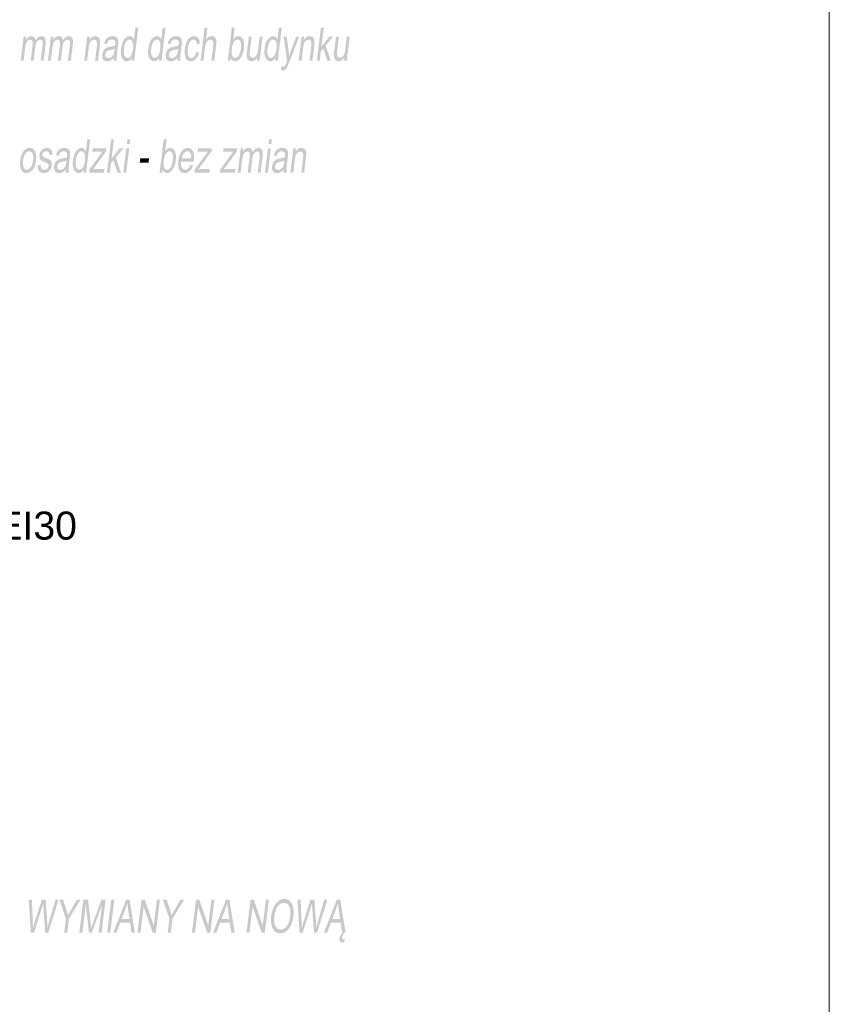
# Model space of a CAD drawing. Header units: millimetres. Extents: x 116 to 15750, y -6945 to 9999.
# Tile 88 of 150: x 7496 to 8114, y -2221 to -1469. Entities that reach past the tile are written whole.
import ezdxf

# ---------------------------------------------------------------- set-up
doc = ezdxf.new("R2010")
doc.units = ezdxf.units.MM
doc.layers.get('0').update_dxf_attribs({"color": 252})
doc.styles.get("Standard").update_dxf_attribs({"font": 'simplex.shx'})

msp = doc.modelspace()

# ---------------------------------------------------------------- hatches: boundary and pattern name
h = msp.add_hatch(color=7)
h.paths.add_polyline_path([(7581.67, -1500.52), (7581.95, -1498.19), (7581.12, -1499.39), (7580.19, -1500.25), (7579.15, -1500.76), (7578.02, -1500.93), (7576.58, -1500.63), (7575.33, -1499.72), (7574.36, -1498.27), (7573.75, -1496.33), (7573.5, -1494), (7573.65, -1491.33), (7574.13, -1488.7), (7574.91, -1486.33), (7575.95, -1484.35), (7577.26, -1482.89), (7578.73, -1482), (7580.28, -1481.69), (7581.36, -1481.87), (7582.27, -1482.4), (7583, -1483.21), (7583.52, -1484.23), (7584.64, -1475.11), (7586.82, -1475.11), (7583.7, -1500.52)])
h.paths.add_polyline_path([(7575.89, -1491.33), (7575.75, -1492.99), (7575.77, -1494.42), (7575.95, -1495.63), (7576.29, -1496.62), (7576.74, -1497.38), (7577.26, -1497.93), (7577.86, -1498.26), (7578.54, -1498.37), (7579.24, -1498.26), (7579.91, -1497.95), (7580.56, -1497.43), (7581.18, -1496.7), (7581.73, -1495.75), (7582.18, -1494.58), (7582.54, -1493.2), (7582.81, -1491.59), (7582.95, -1489.83), (7582.95, -1488.32), (7582.78, -1487.06), (7582.46, -1486.05), (7582.02, -1485.27), (7581.49, -1484.72), (7580.87, -1484.39), (7580.17, -1484.28), (7579.46, -1484.38), (7578.78, -1484.7), (7578.14, -1485.24), (7577.53, -1485.98), (7576.98, -1486.95), (7576.52, -1488.17), (7576.16, -1489.63)])
h = msp.add_hatch(color=7)
h.paths.add_polyline_path([(7602.48, -1500.52), (7602.77, -1498.19), (7601.93, -1499.39), (7601, -1500.25), (7599.96, -1500.76), (7598.83, -1500.93), (7597.39, -1500.63), (7596.14, -1499.72), (7595.17, -1498.27), (7594.56, -1496.33), (7594.31, -1494), (7594.46, -1491.33), (7594.95, -1488.7), (7595.72, -1486.33), (7596.76, -1484.35), (7598.07, -1482.89), (7599.54, -1482), (7601.1, -1481.69), (7602.17, -1481.87), (7603.08, -1482.4), (7603.81, -1483.21), (7604.33, -1484.23), (7605.45, -1475.11), (7607.63, -1475.11), (7604.51, -1500.52)])
h.paths.add_polyline_path([(7596.7, -1491.33), (7596.57, -1492.99), (7596.59, -1494.42), (7596.76, -1495.63), (7597.1, -1496.62), (7597.55, -1497.38), (7598.08, -1497.93), (7598.67, -1498.26), (7599.35, -1498.37), (7600.05, -1498.26), (7600.72, -1497.95), (7601.37, -1497.43), (7601.99, -1496.7), (7602.54, -1495.75), (7602.99, -1494.58), (7603.35, -1493.2), (7603.62, -1491.59), (7603.77, -1489.83), (7603.76, -1488.32), (7603.6, -1487.06), (7603.27, -1486.05), (7602.83, -1485.27), (7602.3, -1484.72), (7601.68, -1484.39), (7600.98, -1484.28), (7600.27, -1484.38), (7599.59, -1484.7), (7598.95, -1485.24), (7598.34, -1485.98), (7597.79, -1486.95), (7597.33, -1488.17), (7596.97, -1489.63)])
h = msp.add_hatch(color=7)
h.dxf.hatch_style = 2
h.paths.add_polyline_path([(7634.35, -1500.52), (7637.47, -1475.11), (7639.65, -1475.11), (7638.53, -1484.23), (7639.48, -1483.12), (7640.49, -1482.33), (7641.57, -1481.85), (7642.7, -1481.69), (7644.01, -1481.9), (7645.08, -1482.5), (7645.87, -1483.46), (7646.32, -1484.73), (7646.45, -1486.47), (7646.28, -1488.85), (7644.84, -1500.52), (7642.66, -1500.52), (7644.09, -1488.85), (7644.16, -1486.83), (7643.8, -1485.45), (7643.04, -1484.65), (7641.92, -1484.38), (7640.96, -1484.56), (7640, -1485.1), (7639.17, -1485.95), (7638.55, -1487.05), (7638.09, -1488.52), (7637.77, -1490.45), (7636.53, -1500.52)])
h = msp.add_hatch(color=7)
h.paths.add_polyline_path([(7657.17, -1500.52), (7655.15, -1500.52), (7658.27, -1475.11), (7660.45, -1475.11), (7659.34, -1484.18), (7660.21, -1483.09), (7661.14, -1482.32), (7662.13, -1481.85), (7663.17, -1481.69), (7664.31, -1481.87), (7665.34, -1482.38), (7666.2, -1483.21), (7666.84, -1484.31), (7667.29, -1485.67), (7667.55, -1487.3), (7667.62, -1489.11), (7667.49, -1491.04), (7667.11, -1493.27), (7666.56, -1495.23), (7665.84, -1496.93), (7664.95, -1498.35), (7663.95, -1499.48), (7662.91, -1500.29), (7661.82, -1500.77), (7660.7, -1500.93), (7659.64, -1500.76), (7658.75, -1500.25), (7658.02, -1499.41), (7657.45, -1498.21)])
h.paths.add_polyline_path([(7658.29, -1491.17), (7658.14, -1492.71), (7658.1, -1494.03), (7658.16, -1495.11), (7658.34, -1495.96), (7658.77, -1497.01), (7659.33, -1497.76), (7660.01, -1498.22), (7660.83, -1498.37), (7661.54, -1498.26), (7662.22, -1497.92), (7662.88, -1497.37), (7663.53, -1496.59), (7664.1, -1495.59), (7664.58, -1494.38), (7664.95, -1492.95), (7665.22, -1491.3), (7665.36, -1489.62), (7665.35, -1488.17), (7665.19, -1486.96), (7664.87, -1485.98), (7664.44, -1485.23), (7663.92, -1484.69), (7663.33, -1484.37), (7662.66, -1484.26), (7661.95, -1484.37), (7661.27, -1484.71), (7660.6, -1485.26), (7659.96, -1486.04), (7659.39, -1487.02), (7658.91, -1488.21), (7658.55, -1489.59)])
h = msp.add_hatch(color=7)
h.paths.add_polyline_path([(7691.26, -1500.52), (7691.55, -1498.19), (7690.72, -1499.39), (7689.78, -1500.25), (7688.75, -1500.76), (7687.61, -1500.93), (7686.17, -1500.63), (7684.93, -1499.72), (7683.96, -1498.27), (7683.34, -1496.33), (7683.09, -1494), (7683.25, -1491.33), (7683.73, -1488.7), (7684.5, -1486.33), (7685.55, -1484.35), (7686.85, -1482.89), (7688.32, -1482), (7689.88, -1481.69), (7690.96, -1481.87), (7691.87, -1482.4), (7692.59, -1483.21), (7693.12, -1484.23), (7694.24, -1475.11), (7696.41, -1475.11), (7693.29, -1500.52)])
h.paths.add_polyline_path([(7685.49, -1491.33), (7685.35, -1492.99), (7685.37, -1494.42), (7685.55, -1495.63), (7685.88, -1496.62), (7686.33, -1497.38), (7686.86, -1497.93), (7687.46, -1498.26), (7688.13, -1498.37), (7688.83, -1498.26), (7689.5, -1497.95), (7690.15, -1497.43), (7690.77, -1496.7), (7691.32, -1495.75), (7691.78, -1494.58), (7692.14, -1493.2), (7692.4, -1491.59), (7692.55, -1489.83), (7692.54, -1488.32), (7692.38, -1487.06), (7692.06, -1486.05), (7691.61, -1485.27), (7691.08, -1484.72), (7690.47, -1484.39), (7689.77, -1484.28), (7689.05, -1484.38), (7688.37, -1484.7), (7687.73, -1485.24), (7687.12, -1485.98), (7686.57, -1486.95), (7686.12, -1488.17), (7685.76, -1489.63)])
h = msp.add_hatch(color=7)
h.dxf.hatch_style = 2
h.paths.add_polyline_path([(7723.14, -1500.52), (7726.27, -1475.11), (7728.45, -1475.11), (7726.67, -1489.6), (7732.75, -1482.11), (7735.58, -1482.11), (7729.82, -1488.94), (7733.82, -1500.52), (7731.12, -1500.52), (7728.02, -1491.11), (7726.23, -1493.22), (7725.33, -1500.52)])
h = msp.add_hatch(color=7)
h.dxf.hatch_style = 2
h.paths.add_polyline_path([(7497.06, -1500.52), (7499.32, -1482.11), (7501.27, -1482.11), (7500.95, -1484.69), (7501.81, -1483.47), (7502.83, -1482.52), (7503.98, -1481.9), (7505.23, -1481.69), (7506.5, -1481.91), (7507.47, -1482.55), (7508.12, -1483.56), (7508.47, -1484.92), (7509.47, -1483.51), (7510.53, -1482.5), (7511.65, -1481.9), (7512.85, -1481.69), (7513.74, -1481.79), (7514.5, -1482.08), (7515.12, -1482.55), (7515.61, -1483.21), (7515.95, -1484.08), (7516.14, -1485.14), (7516.18, -1486.41), (7516.07, -1487.88), (7514.52, -1500.52), (7512.34, -1500.52), (7513.76, -1488.92), (7513.91, -1487.31), (7513.88, -1486.23), (7513.68, -1485.49), (7513.28, -1484.9), (7512.71, -1484.53), (7512.03, -1484.4), (7510.74, -1484.72), (7509.61, -1485.69), (7509.13, -1486.44), (7508.73, -1487.37), (7508.43, -1488.5), (7508.21, -1489.82), (7506.9, -1500.52), (7504.71, -1500.52), (7506.18, -1488.56), (7506.27, -1486.74), (7506.03, -1485.44), (7505.42, -1484.66), (7504.41, -1484.4), (7503.5, -1484.58), (7502.62, -1485.1), (7501.84, -1485.95), (7501.23, -1487.12), (7500.77, -1488.75), (7500.41, -1490.97), (7499.24, -1500.52)])
h = msp.add_hatch(color=7)
h.dxf.hatch_style = 2
h.paths.add_polyline_path([(7517.85, -1500.52), (7520.1, -1482.11), (7522.05, -1482.11), (7521.74, -1484.69), (7522.59, -1483.47), (7523.62, -1482.52), (7524.77, -1481.9), (7526.01, -1481.69), (7527.29, -1481.91), (7528.25, -1482.55), (7528.91, -1483.56), (7529.26, -1484.92), (7530.25, -1483.51), (7531.31, -1482.5), (7532.44, -1481.9), (7533.63, -1481.69), (7534.52, -1481.79), (7535.28, -1482.08), (7535.91, -1482.55), (7536.39, -1483.21), (7536.74, -1484.08), (7536.93, -1485.14), (7536.97, -1486.41), (7536.85, -1487.88), (7535.3, -1500.52), (7533.13, -1500.52), (7534.55, -1488.92), (7534.69, -1487.31), (7534.67, -1486.23), (7534.46, -1485.49), (7534.06, -1484.9), (7533.5, -1484.53), (7532.81, -1484.4), (7531.53, -1484.72), (7530.4, -1485.69), (7529.92, -1486.44), (7529.52, -1487.37), (7529.21, -1488.5), (7528.99, -1489.82), (7527.68, -1500.52), (7525.5, -1500.52), (7526.97, -1488.56), (7527.05, -1486.74), (7526.81, -1485.44), (7526.21, -1484.66), (7525.2, -1484.4), (7524.28, -1484.58), (7523.4, -1485.1), (7522.62, -1485.95), (7522.02, -1487.12), (7521.55, -1488.75), (7521.2, -1490.97), (7520.02, -1500.52)])
h = msp.add_hatch(color=7)
h.dxf.hatch_style = 2
h.paths.add_polyline_path([(7545.57, -1500.52), (7547.83, -1482.11), (7549.79, -1482.11), (7549.47, -1484.73), (7550.42, -1483.4), (7551.48, -1482.45), (7552.66, -1481.88), (7553.94, -1481.69), (7555.04, -1481.85), (7556.01, -1482.29), (7556.78, -1482.99), (7557.28, -1483.86), (7557.56, -1484.93), (7557.68, -1486.17), (7557.63, -1487.36), (7557.43, -1489.2), (7556.04, -1500.52), (7553.85, -1500.52), (7555.23, -1489.32), (7555.37, -1487.66), (7555.32, -1486.47), (7555.07, -1485.63), (7554.6, -1484.97), (7553.95, -1484.54), (7553.15, -1484.4), (7551.81, -1484.72), (7550.58, -1485.67), (7550.04, -1486.44), (7549.6, -1487.5), (7549.24, -1488.84), (7548.98, -1490.47), (7547.75, -1500.52)])
h = msp.add_hatch(color=7)
h.paths.add_polyline_path([(7568.13, -1498.25), (7566.78, -1499.51), (7565.53, -1500.33), (7564.31, -1500.78), (7563.05, -1500.93), (7562.06, -1500.84), (7561.22, -1500.56), (7560.52, -1500.1), (7559.97, -1499.45), (7559.32, -1497.77), (7559.29, -1495.67), (7559.56, -1494.37), (7560.02, -1493.2), (7560.65, -1492.19), (7561.37, -1491.4), (7563.07, -1490.38), (7563.91, -1490.14), (7565.07, -1489.91), (7567.43, -1489.42), (7569.09, -1488.84), (7569.17, -1488.31), (7569.21, -1488.02), (7569.26, -1486.4), (7568.93, -1485.34), (7567.98, -1484.54), (7566.56, -1484.28), (7565.2, -1484.47), (7564.19, -1485.05), (7563.42, -1486.12), (7562.77, -1487.78), (7560.69, -1487.36), (7561.29, -1485.59), (7562.03, -1484.2), (7562.98, -1483.14), (7564.19, -1482.34), (7565.62, -1481.86), (7567.2, -1481.69), (7568.68, -1481.83), (7569.81, -1482.25), (7570.62, -1482.88), (7571.15, -1483.64), (7571.45, -1484.6), (7571.57, -1485.77), (7571.52, -1486.89), (7571.33, -1488.65), (7570.82, -1492.8), (7570.58, -1494.78), (7570.42, -1496.36), (7570.32, -1497.53), (7570.28, -1498.31), (7570.56, -1500.52), (7568.28, -1500.52), (7568.13, -1499.47)])
h.paths.add_polyline_path([(7568.79, -1491.28), (7567.23, -1491.92), (7565.09, -1492.46), (7563.9, -1492.76), (7563.11, -1493.08), (7562.12, -1494.1), (7561.63, -1495.58), (7561.66, -1496.72), (7562.04, -1497.66), (7562.77, -1498.28), (7563.87, -1498.49), (7565.09, -1498.29), (7566.22, -1497.7), (7567.18, -1496.77), (7567.92, -1495.54), (7568.34, -1494.23), (7568.65, -1492.42)])
h = msp.add_hatch(color=7)
h.paths.add_polyline_path([(7616.68, -1498.25), (7615.33, -1499.51), (7614.09, -1500.33), (7612.87, -1500.78), (7611.61, -1500.93), (7610.62, -1500.84), (7609.78, -1500.56), (7609.08, -1500.1), (7608.53, -1499.45), (7607.88, -1497.77), (7607.85, -1495.67), (7608.12, -1494.37), (7608.58, -1493.2), (7609.21, -1492.19), (7609.93, -1491.4), (7611.63, -1490.38), (7612.46, -1490.14), (7613.63, -1489.91), (7615.98, -1489.42), (7617.65, -1488.84), (7617.73, -1488.31), (7617.77, -1488.02), (7617.82, -1486.4), (7617.48, -1485.34), (7616.54, -1484.54), (7615.12, -1484.28), (7613.76, -1484.47), (7612.75, -1485.05), (7611.98, -1486.12), (7611.33, -1487.78), (7609.24, -1487.36), (7609.85, -1485.59), (7610.59, -1484.2), (7611.54, -1483.14), (7612.75, -1482.34), (7614.18, -1481.86), (7615.76, -1481.69), (7617.24, -1481.83), (7618.37, -1482.25), (7619.18, -1482.88), (7619.71, -1483.64), (7620.01, -1484.6), (7620.13, -1485.77), (7620.08, -1486.89), (7619.89, -1488.65), (7619.38, -1492.8), (7619.14, -1494.78), (7618.98, -1496.36), (7618.87, -1497.53), (7618.84, -1498.31), (7619.12, -1500.52), (7616.84, -1500.52), (7616.69, -1499.47)])
h.paths.add_polyline_path([(7617.35, -1491.28), (7615.79, -1491.92), (7613.65, -1492.46), (7612.46, -1492.76), (7611.66, -1493.08), (7610.68, -1494.1), (7610.19, -1495.58), (7610.22, -1496.72), (7610.59, -1497.66), (7611.33, -1498.28), (7612.43, -1498.49), (7613.64, -1498.29), (7614.77, -1497.7), (7615.74, -1496.77), (7616.48, -1495.54), (7616.9, -1494.23), (7617.21, -1492.42)])
h = msp.add_hatch(color=7)
h.dxf.hatch_style = 2
h.paths.add_polyline_path([(7631.11, -1493.78), (7633.2, -1494.18), (7632.77, -1495.68), (7632.23, -1497), (7631.57, -1498.16), (7630.79, -1499.14), (7629.93, -1499.93), (7629.01, -1500.49), (7628.04, -1500.82), (7627.01, -1500.93), (7625.77, -1500.78), (7624.7, -1500.32), (7623.8, -1499.55), (7623.06, -1498.47), (7622.53, -1497.1), (7622.23, -1495.46), (7622.16, -1493.56), (7622.33, -1491.39), (7622.85, -1488.59), (7623.66, -1486.17), (7624.77, -1484.21), (7626.18, -1482.82), (7627.75, -1481.98), (7629.39, -1481.69), (7630.38, -1481.79), (7631.25, -1482.08), (7632, -1482.55), (7632.64, -1483.21), (7633.14, -1484.05), (7633.5, -1485.05), (7633.73, -1486.21), (7633.82, -1487.52), (7631.63, -1487.99), (7631.41, -1486.36), (7630.9, -1485.2), (7630.14, -1484.5), (7629.16, -1484.26), (7628.36, -1484.37), (7627.61, -1484.68), (7626.91, -1485.21), (7626.27, -1485.95), (7625.7, -1486.92), (7625.22, -1488.13), (7624.85, -1489.59), (7624.58, -1491.3), (7624.43, -1493.03), (7624.43, -1494.5), (7624.59, -1495.72), (7624.91, -1496.69), (7625.36, -1497.42), (7625.9, -1497.95), (7626.55, -1498.26), (7627.3, -1498.37), (7628.52, -1498.08), (7629.59, -1497.24), (7630.47, -1495.81)])
h = msp.add_hatch(color=7)
h.dxf.hatch_style = 2
h.paths.add_polyline_path([(7677.48, -1500.52), (7677.81, -1497.81), (7676.82, -1499.18), (7675.75, -1500.15), (7674.58, -1500.74), (7673.34, -1500.93), (7672.25, -1500.78), (7671.28, -1500.31), (7670.5, -1499.61), (7670, -1498.74), (7669.73, -1497.69), (7669.62, -1496.43), (7669.66, -1495.24), (7669.84, -1493.51), (7671.24, -1482.11), (7673.42, -1482.11), (7672.17, -1492.32), (7672.04, -1493.44), (7671.95, -1494.37), (7671.91, -1495.09), (7671.9, -1495.61), (7672.09, -1496.71), (7672.54, -1497.55), (7673.22, -1498.07), (7674.11, -1498.25), (7675.08, -1498.07), (7676.03, -1497.53), (7676.87, -1496.68), (7677.49, -1495.57), (7677.95, -1494.05), (7678.29, -1491.97), (7679.5, -1482.11), (7681.68, -1482.11), (7679.43, -1500.52)])
h = msp.add_hatch(color=7)
h.dxf.hatch_style = 2
h.paths.add_polyline_path([(7695.81, -1507.6), (7695.93, -1504.68), (7697.15, -1504.95), (7697.81, -1504.87), (7698.35, -1504.61), (7699.19, -1503.64), (7699.56, -1502.82), (7700.14, -1501.31), (7700.42, -1500.55), (7697.8, -1482.11), (7700.15, -1482.11), (7701.53, -1492.77), (7701.94, -1497.03), (7703.35, -1492.84), (7707.42, -1482.11), (7709.6, -1482.11), (7702.4, -1500.83), (7701.86, -1502.23), (7701.39, -1503.39), (7700.99, -1504.31), (7700.67, -1505), (7699.88, -1506.34), (7699.06, -1507.27), (7698.16, -1507.8), (7697.17, -1507.98)])
h = msp.add_hatch(color=7)
h.dxf.hatch_style = 2
h.paths.add_polyline_path([(7709.26, -1500.52), (7711.52, -1482.11), (7713.48, -1482.11), (7713.16, -1484.73), (7714.11, -1483.4), (7715.18, -1482.45), (7716.35, -1481.88), (7717.63, -1481.69), (7718.73, -1481.85), (7719.7, -1482.29), (7720.47, -1482.99), (7720.97, -1483.86), (7721.25, -1484.93), (7721.37, -1486.17), (7721.32, -1487.36), (7721.12, -1489.2), (7719.73, -1500.52), (7717.55, -1500.52), (7718.92, -1489.32), (7719.06, -1487.66), (7719.01, -1486.47), (7718.77, -1485.63), (7718.3, -1484.97), (7717.64, -1484.54), (7716.84, -1484.4), (7715.5, -1484.72), (7714.27, -1485.67), (7713.74, -1486.44), (7713.29, -1487.5), (7712.94, -1488.84), (7712.67, -1490.47), (7711.44, -1500.52)])
h = msp.add_hatch(color=7)
h.dxf.hatch_style = 2
h.paths.add_polyline_path([(7744.05, -1500.52), (7744.38, -1497.81), (7743.39, -1499.18), (7742.32, -1500.15), (7741.16, -1500.74), (7739.91, -1500.93), (7738.83, -1500.78), (7737.86, -1500.31), (7737.08, -1499.61), (7736.58, -1498.74), (7736.3, -1497.69), (7736.19, -1496.43), (7736.23, -1495.24), (7736.41, -1493.51), (7737.81, -1482.11), (7740, -1482.11), (7738.75, -1492.32), (7738.62, -1493.44), (7738.53, -1494.37), (7738.48, -1495.09), (7738.48, -1495.61), (7738.66, -1496.71), (7739.11, -1497.55), (7739.79, -1498.07), (7740.68, -1498.25), (7741.65, -1498.07), (7742.61, -1497.53), (7743.45, -1496.68), (7744.07, -1495.57), (7744.52, -1494.05), (7744.86, -1491.97), (7746.07, -1482.11), (7748.26, -1482.11), (7746, -1500.52)])
h = msp.add_hatch(color=7)
h.paths.add_polyline_path([(7544.94, -1585.87), (7545.22, -1583.54), (7544.39, -1584.74), (7543.46, -1585.6), (7542.42, -1586.11), (7541.29, -1586.28), (7539.85, -1585.98), (7538.6, -1585.07), (7537.63, -1583.62), (7537.02, -1581.68), (7536.77, -1579.35), (7536.92, -1576.68), (7537.4, -1574.05), (7538.18, -1571.68), (7539.22, -1569.7), (7540.53, -1568.24), (7542, -1567.35), (7543.55, -1567.05), (7544.63, -1567.22), (7545.54, -1567.75), (7546.27, -1568.56), (7546.79, -1569.58), (7547.91, -1560.46), (7550.09, -1560.46), (7546.97, -1585.87)])
h.paths.add_polyline_path([(7539.16, -1576.68), (7539.02, -1578.34), (7539.04, -1579.77), (7539.22, -1580.98), (7539.56, -1581.97), (7540.01, -1582.73), (7540.53, -1583.28), (7541.13, -1583.61), (7541.81, -1583.72), (7542.51, -1583.61), (7543.18, -1583.3), (7543.83, -1582.78), (7544.44, -1582.05), (7545, -1581.1), (7545.45, -1579.93), (7545.81, -1578.55), (7546.08, -1576.94), (7546.22, -1575.18), (7546.22, -1573.67), (7546.05, -1572.41), (7545.73, -1571.4), (7545.29, -1570.62), (7544.76, -1570.07), (7544.14, -1569.74), (7543.44, -1569.63), (7542.73, -1569.73), (7542.05, -1570.05), (7541.41, -1570.59), (7540.8, -1571.33), (7540.25, -1572.3), (7539.79, -1573.52), (7539.43, -1574.98)])
h = msp.add_hatch(color=7)
h.dxf.hatch_style = 2
h.paths.add_polyline_path([(7562.95, -1585.87), (7566.07, -1560.46), (7568.25, -1560.46), (7566.47, -1574.95), (7572.55, -1567.46), (7575.38, -1567.46), (7569.62, -1574.29), (7573.62, -1585.87), (7570.92, -1585.87), (7567.83, -1576.46), (7566.03, -1578.57), (7565.13, -1585.87)])
h = msp.add_hatch(color=7)
h.paths.add_polyline_path([(7578.1, -1564.05), (7578.54, -1560.46), (7580.73, -1560.46), (7580.29, -1564.05)])
h.paths.add_polyline_path([(7575.42, -1585.87), (7577.68, -1567.46), (7579.87, -1567.46), (7577.61, -1585.87)])
h = msp.add_hatch(color=7)
h.paths.add_polyline_path([(7605.15, -1585.87), (7603.12, -1585.87), (7606.24, -1560.46), (7608.42, -1560.46), (7607.31, -1569.53), (7608.18, -1568.44), (7609.11, -1567.67), (7610.1, -1567.2), (7611.15, -1567.05), (7612.28, -1567.22), (7613.31, -1567.73), (7614.17, -1568.56), (7614.82, -1569.66), (7615.26, -1571.03), (7615.53, -1572.65), (7615.59, -1574.46), (7615.46, -1576.39), (7615.08, -1578.62), (7614.53, -1580.58), (7613.81, -1582.28), (7612.92, -1583.7), (7611.92, -1584.83), (7610.88, -1585.64), (7609.8, -1586.12), (7608.68, -1586.28), (7607.61, -1586.11), (7606.72, -1585.6), (7605.99, -1584.76), (7605.43, -1583.57)])
h.paths.add_polyline_path([(7606.27, -1576.52), (7606.12, -1578.06), (7606.07, -1579.38), (7606.14, -1580.46), (7606.31, -1581.31), (7606.74, -1582.36), (7607.3, -1583.12), (7607.99, -1583.57), (7608.8, -1583.72), (7609.51, -1583.61), (7610.19, -1583.27), (7610.86, -1582.72), (7611.5, -1581.94), (7612.08, -1580.94), (7612.55, -1579.73), (7612.92, -1578.3), (7613.19, -1576.65), (7613.33, -1574.97), (7613.32, -1573.52), (7613.16, -1572.31), (7612.84, -1571.33), (7612.41, -1570.58), (7611.89, -1570.04), (7611.3, -1569.72), (7610.63, -1569.61), (7609.93, -1569.72), (7609.24, -1570.06), (7608.58, -1570.61), (7607.94, -1571.39), (7607.36, -1572.38), (7606.89, -1573.56), (7606.52, -1574.94)])
h = msp.add_hatch(color=7)
h.paths.add_polyline_path([(7686.25, -1564.05), (7686.69, -1560.46), (7688.87, -1560.46), (7688.43, -1564.05)])
h.paths.add_polyline_path([(7683.57, -1585.87), (7685.83, -1567.46), (7688.01, -1567.46), (7685.75, -1585.87)])
h = msp.add_hatch(color=7)
h.paths.add_polyline_path([(7496.67, -1576.66), (7497.09, -1574.27), (7497.72, -1572.22), (7498.55, -1570.49), (7499.6, -1569.09), (7500.58, -1568.2), (7501.63, -1567.56), (7502.73, -1567.17), (7503.9, -1567.05), (7505.15, -1567.2), (7506.24, -1567.67), (7507.17, -1568.44), (7507.93, -1569.53), (7508.5, -1570.89), (7508.83, -1572.49), (7508.92, -1574.33), (7508.78, -1576.41), (7508.52, -1578.09), (7508.2, -1579.58), (7507.81, -1580.88), (7507.35, -1582), (7506.21, -1583.8), (7504.79, -1585.16), (7503.19, -1586), (7501.54, -1586.28), (7500.27, -1586.13), (7499.16, -1585.66), (7498.23, -1584.89), (7497.46, -1583.81), (7496.9, -1582.43), (7496.59, -1580.78), (7496.51, -1578.86)])
h.paths.add_polyline_path([(7498.92, -1576.66), (7498.78, -1578.32), (7498.81, -1579.76), (7499, -1580.97), (7499.35, -1581.96), (7499.82, -1582.73), (7500.4, -1583.28), (7501.08, -1583.61), (7501.85, -1583.72), (7502.64, -1583.61), (7503.39, -1583.28), (7504.1, -1582.72), (7504.77, -1581.95), (7505.36, -1580.95), (7505.85, -1579.72), (7506.24, -1578.26), (7506.51, -1576.56), (7506.64, -1574.96), (7506.61, -1573.56), (7506.42, -1572.37), (7506.06, -1571.39), (7505.58, -1570.62), (7505.01, -1570.07), (7504.34, -1569.74), (7503.58, -1569.63), (7502.78, -1569.74), (7502.03, -1570.07), (7501.31, -1570.62), (7500.65, -1571.38), (7500.05, -1572.37), (7499.57, -1573.58), (7499.19, -1575.01)])
h = msp.add_hatch(color=7)
h.dxf.hatch_style = 2
h.paths.add_polyline_path([(7510.03, -1580.37), (7512.25, -1579.89), (7512.39, -1581.53), (7512.91, -1582.73), (7513.82, -1583.47), (7515.11, -1583.72), (7516.45, -1583.5), (7517.46, -1582.84), (7518.12, -1581.89), (7518.44, -1580.79), (7518.39, -1579.85), (7518, -1579.13), (7517.27, -1578.65), (7515.9, -1578.07), (7513.96, -1577.26), (7512.74, -1576.57), (7512.02, -1575.82), (7511.56, -1574.82), (7511.34, -1573.64), (7511.38, -1572.35), (7511.63, -1571.17), (7512.06, -1570.07), (7512.64, -1569.11), (7513.34, -1568.33), (7514.85, -1567.42), (7516.78, -1567.05), (7518.18, -1567.2), (7519.36, -1567.67), (7520.26, -1568.41), (7520.85, -1569.36), (7521.15, -1570.61), (7521.25, -1572.21), (7519.06, -1572.62), (7518.93, -1571.36), (7518.49, -1570.41), (7517.72, -1569.81), (7516.62, -1569.61), (7515.31, -1569.79), (7514.38, -1570.32), (7513.8, -1571.1), (7513.53, -1571.99), (7513.67, -1573.08), (7514.41, -1573.91), (7515.01, -1574.2), (7516.23, -1574.71), (7518.1, -1575.51), (7519.29, -1576.15), (7520.03, -1576.84), (7520.53, -1577.79), (7520.77, -1579), (7520.72, -1580.46), (7520.38, -1581.98), (7519.72, -1583.4), (7518.8, -1584.62), (7517.62, -1585.53), (7516.27, -1586.09), (7514.81, -1586.28), (7513.64, -1586.19), (7512.64, -1585.91), (7511.82, -1585.45), (7511.17, -1584.79), (7510.67, -1583.96), (7510.32, -1582.94), (7510.1, -1581.75)])
h = msp.add_hatch(color=7)
h.paths.add_polyline_path([(7531.39, -1583.6), (7530.05, -1584.86), (7528.8, -1585.68), (7527.58, -1586.13), (7526.32, -1586.28), (7525.33, -1586.19), (7524.49, -1585.91), (7523.79, -1585.45), (7523.24, -1584.8), (7522.59, -1583.12), (7522.56, -1581.02), (7522.83, -1579.72), (7523.29, -1578.55), (7523.92, -1577.54), (7524.64, -1576.75), (7526.34, -1575.73), (7527.17, -1575.49), (7528.34, -1575.26), (7530.69, -1574.77), (7532.36, -1574.19), (7532.44, -1573.66), (7532.48, -1573.37), (7532.53, -1571.75), (7532.2, -1570.69), (7531.25, -1569.89), (7529.83, -1569.63), (7528.47, -1569.82), (7527.46, -1570.4), (7526.69, -1571.47), (7526.04, -1573.13), (7523.96, -1572.71), (7524.56, -1570.94), (7525.3, -1569.55), (7526.25, -1568.49), (7527.46, -1567.69), (7528.89, -1567.21), (7530.47, -1567.05), (7531.95, -1567.18), (7533.08, -1567.6), (7533.89, -1568.23), (7534.42, -1568.99), (7534.72, -1569.95), (7534.84, -1571.12), (7534.79, -1572.24), (7534.6, -1574), (7534.09, -1578.15), (7533.85, -1580.13), (7533.69, -1581.71), (7533.58, -1582.88), (7533.55, -1583.66), (7533.83, -1585.87), (7531.55, -1585.87), (7531.4, -1584.82)])
h.paths.add_polyline_path([(7532.06, -1576.63), (7530.5, -1577.27), (7528.36, -1577.81), (7527.17, -1578.11), (7526.38, -1578.43), (7525.39, -1579.45), (7524.9, -1580.93), (7524.93, -1582.07), (7525.31, -1583.01), (7526.04, -1583.63), (7527.14, -1583.84), (7528.35, -1583.64), (7529.48, -1583.05), (7530.45, -1582.12), (7531.19, -1580.89), (7531.61, -1579.59), (7531.92, -1577.77)])
h = msp.add_hatch(color=7)
h.dxf.hatch_style = 2
h.paths.add_polyline_path([(7549.31, -1585.87), (7549.61, -1583.34), (7559.46, -1569.89), (7556.99, -1569.99), (7551.74, -1569.99), (7552.05, -1567.46), (7562.58, -1567.46), (7562.32, -1569.53), (7553.92, -1581.21), (7552.31, -1583.34), (7555.08, -1583.18), (7561.04, -1583.18), (7560.71, -1585.87)])
h = msp.add_hatch(color=7)
h.paths.add_polyline_path([(7626.55, -1579.94), (7628.76, -1580.34), (7627.69, -1582.85), (7626.24, -1584.72), (7625.39, -1585.41), (7624.46, -1585.89), (7623.45, -1586.19), (7622.36, -1586.28), (7621.04, -1586.13), (7619.91, -1585.66), (7618.95, -1584.88), (7618.19, -1583.79), (7617.63, -1582.43), (7617.31, -1580.81), (7617.23, -1578.94), (7617.38, -1576.82), (7617.76, -1574.63), (7618.31, -1572.7), (7619.04, -1571.03), (7619.94, -1569.61), (7620.98, -1568.49), (7622.11, -1567.69), (7623.32, -1567.21), (7624.61, -1567.05), (7625.82, -1567.2), (7626.88, -1567.67), (7627.78, -1568.46), (7628.52, -1569.56), (7629.07, -1570.94), (7629.38, -1572.58), (7629.45, -1574.48), (7629.29, -1576.63), (7629.18, -1577.46), (7619.56, -1577.46), (7619.51, -1578.89), (7619.6, -1580.14), (7619.83, -1581.21), (7620.2, -1582.11), (7620.68, -1582.81), (7621.26, -1583.32), (7621.93, -1583.62), (7622.69, -1583.72), (7623.83, -1583.49), (7624.85, -1582.82), (7625.76, -1581.65)])
h.paths.add_polyline_path([(7620, -1574.9), (7627.19, -1574.9), (7627.16, -1572.87), (7626.8, -1571.41), (7626.34, -1570.63), (7625.77, -1570.06), (7625.09, -1569.72), (7624.31, -1569.61), (7622.88, -1569.97), (7621.6, -1571.05), (7620.6, -1572.74)])
h = msp.add_hatch(color=7)
h.dxf.hatch_style = 2
h.paths.add_polyline_path([(7629.73, -1585.87), (7630.04, -1583.34), (7639.89, -1569.89), (7637.41, -1569.99), (7632.17, -1569.99), (7632.47, -1567.46), (7643, -1567.46), (7642.75, -1569.53), (7634.34, -1581.21), (7632.73, -1583.34), (7635.5, -1583.18), (7641.46, -1583.18), (7641.13, -1585.87)])
h = msp.add_hatch(color=7)
h.dxf.hatch_style = 2
h.paths.add_polyline_path([(7649.14, -1585.87), (7649.45, -1583.34), (7659.3, -1569.89), (7656.83, -1569.99), (7651.58, -1569.99), (7651.89, -1567.46), (7662.41, -1567.46), (7662.16, -1569.53), (7653.75, -1581.21), (7652.14, -1583.34), (7654.92, -1583.18), (7660.87, -1583.18), (7660.54, -1585.87)])
h = msp.add_hatch(color=7)
h.dxf.hatch_style = 2
h.paths.add_polyline_path([(7662.77, -1585.87), (7665.03, -1567.46), (7666.98, -1567.46), (7666.67, -1570.04), (7667.52, -1568.83), (7668.54, -1567.87), (7669.7, -1567.25), (7670.94, -1567.05), (7672.22, -1567.26), (7673.18, -1567.9), (7673.84, -1568.91), (7674.18, -1570.27), (7675.18, -1568.86), (7676.24, -1567.85), (7677.37, -1567.25), (7678.56, -1567.05), (7679.45, -1567.14), (7680.21, -1567.43), (7680.83, -1567.9), (7681.32, -1568.56), (7681.67, -1569.43), (7681.86, -1570.49), (7681.9, -1571.76), (7681.78, -1573.24), (7680.23, -1585.87), (7678.05, -1585.87), (7679.48, -1574.27), (7679.62, -1572.66), (7679.6, -1571.58), (7679.39, -1570.84), (7678.99, -1570.25), (7678.43, -1569.88), (7677.74, -1569.75), (7676.46, -1570.07), (7675.33, -1571.04), (7674.84, -1571.79), (7674.45, -1572.72), (7674.14, -1573.85), (7673.92, -1575.17), (7672.61, -1585.87), (7670.42, -1585.87), (7671.89, -1573.91), (7671.98, -1572.09), (7671.74, -1570.79), (7671.13, -1570.01), (7670.12, -1569.75), (7669.21, -1569.93), (7668.33, -1570.45), (7667.55, -1571.3), (7666.95, -1572.47), (7666.48, -1574.1), (7666.12, -1576.32), (7664.95, -1585.87)])
h = msp.add_hatch(color=7)
h.paths.add_polyline_path([(7697.78, -1583.6), (7696.43, -1584.86), (7695.19, -1585.68), (7693.97, -1586.13), (7692.71, -1586.28), (7691.72, -1586.19), (7690.88, -1585.91), (7690.18, -1585.45), (7689.62, -1584.8), (7688.97, -1583.12), (7688.95, -1581.02), (7689.21, -1579.72), (7689.68, -1578.55), (7690.3, -1577.54), (7691.03, -1576.75), (7692.73, -1575.73), (7693.56, -1575.49), (7694.72, -1575.26), (7697.08, -1574.77), (7698.75, -1574.19), (7698.83, -1573.66), (7698.87, -1573.37), (7698.91, -1571.75), (7698.58, -1570.69), (7697.63, -1569.89), (7696.22, -1569.63), (7694.85, -1569.82), (7693.85, -1570.4), (7693.08, -1571.47), (7692.43, -1573.13), (7690.34, -1572.71), (7690.94, -1570.94), (7691.69, -1569.55), (7692.63, -1568.49), (7693.85, -1567.69), (7695.27, -1567.21), (7696.86, -1567.05), (7698.33, -1567.18), (7699.47, -1567.6), (7700.28, -1568.23), (7700.81, -1568.99), (7701.1, -1569.95), (7701.23, -1571.12), (7701.17, -1572.24), (7700.99, -1574), (7700.48, -1578.15), (7700.24, -1580.13), (7700.07, -1581.71), (7699.97, -1582.88), (7699.94, -1583.66), (7700.22, -1585.87), (7697.94, -1585.87), (7697.79, -1584.82)])
h.paths.add_polyline_path([(7698.45, -1576.63), (7696.88, -1577.27), (7694.74, -1577.81), (7693.56, -1578.11), (7692.76, -1578.43), (7691.78, -1579.45), (7691.29, -1580.93), (7691.31, -1582.07), (7691.69, -1583.01), (7692.43, -1583.63), (7693.52, -1583.84), (7694.74, -1583.64), (7695.87, -1583.05), (7696.84, -1582.12), (7697.58, -1580.89), (7698, -1579.59), (7698.31, -1577.77)])
h = msp.add_hatch(color=7)
h.dxf.hatch_style = 2
h.paths.add_polyline_path([(7702.97, -1585.87), (7705.23, -1567.46), (7707.19, -1567.46), (7706.87, -1570.08), (7707.82, -1568.75), (7708.89, -1567.8), (7710.06, -1567.24), (7711.35, -1567.05), (7712.44, -1567.2), (7713.41, -1567.64), (7714.18, -1568.34), (7714.68, -1569.21), (7714.97, -1570.28), (7715.08, -1571.52), (7715.03, -1572.71), (7714.83, -1574.55), (7713.44, -1585.87), (7711.26, -1585.87), (7712.63, -1574.67), (7712.77, -1573.01), (7712.72, -1571.82), (7712.48, -1570.98), (7712.01, -1570.32), (7711.35, -1569.89), (7710.55, -1569.75), (7709.21, -1570.07), (7707.99, -1571.02), (7707.45, -1571.79), (7707, -1572.85), (7706.65, -1574.19), (7706.38, -1575.82), (7705.15, -1585.87)])
h = msp.add_hatch(color=7)
h.dxf.hatch_style = 2
h.paths.add_polyline_path([(7587.97, -1578.24), (7588.36, -1575.11), (7595.06, -1575.11), (7594.68, -1578.24)])
h = msp.add_hatch(color=7)
h.dxf.hatch_style = 2
h.paths.add_polyline_path([(7504.78, -2166.31), (7503.18, -2140.9), (7505.6, -2140.9), (7506.26, -2157.56), (7506.37, -2162.76), (7506.9, -2160.94), (7507.3, -2159.55), (7507.58, -2158.59), (7507.75, -2158.06), (7513.24, -2140.9), (7516.08, -2140.9), (7517.05, -2153.76), (7517.3, -2158.4), (7517.33, -2162.76), (7518.03, -2160.17), (7518.89, -2157.23), (7523.68, -2140.9), (7526.05, -2140.9), (7518.05, -2166.31), (7515.79, -2166.31), (7514.41, -2146.95), (7514.33, -2145.85), (7514.27, -2144.99), (7514.24, -2144.36), (7514.22, -2143.97), (7513.75, -2145.59), (7513.33, -2146.95), (7507.18, -2166.31)])
h = msp.add_hatch(color=7)
h.dxf.hatch_style = 2
h.paths.add_polyline_path([(7530.24, -2166.31), (7531.57, -2155.55), (7526.51, -2140.9), (7529.37, -2140.9), (7531.94, -2148.56), (7533.22, -2152.86), (7534.36, -2150.74), (7535.71, -2148.37), (7540.07, -2140.9), (7542.81, -2140.9), (7533.92, -2155.55), (7532.6, -2166.31)])
h = msp.add_hatch(color=7)
h.dxf.hatch_style = 2
h.paths.add_polyline_path([(7541.8, -2166.31), (7544.92, -2140.9), (7548.47, -2140.9), (7550.47, -2158.89), (7550.7, -2161.09), (7550.85, -2162.65), (7551.45, -2160.94), (7552.29, -2158.58), (7558.73, -2140.9), (7561.89, -2140.9), (7558.77, -2166.31), (7556.51, -2166.31), (7559.12, -2145.04), (7551.33, -2166.31), (7549.22, -2166.31), (7546.72, -2144.68), (7544.07, -2166.31)])
h = msp.add_hatch(color=7)
h.dxf.hatch_style = 2
h.paths.add_polyline_path([(7563.06, -2166.31), (7566.18, -2140.9), (7568.54, -2140.9), (7565.42, -2166.31)])
h = msp.add_hatch(color=7)
h.paths.add_polyline_path([(7567.65, -2166.31), (7577.6, -2140.9), (7580.13, -2140.9), (7584.28, -2166.31), (7581.61, -2166.31), (7580.48, -2158.61), (7573.04, -2158.61), (7570.14, -2166.31)])
h.paths.add_polyline_path([(7574.06, -2155.88), (7580.09, -2155.88), (7579.1, -2148.84), (7578.71, -2145.92), (7578.48, -2143.57), (7576.92, -2148.42)])
h = msp.add_hatch(color=7)
h.dxf.hatch_style = 2
h.paths.add_polyline_path([(7586.22, -2166.31), (7589.34, -2140.9), (7591.75, -2140.9), (7598.64, -2160.85), (7601.09, -2140.9), (7603.35, -2140.9), (7600.23, -2166.31), (7597.81, -2166.31), (7590.93, -2146.34), (7588.47, -2166.31)])
h = msp.add_hatch(color=7)
h.dxf.hatch_style = 2
h.paths.add_polyline_path([(7609.27, -2166.31), (7610.59, -2155.55), (7605.53, -2140.9), (7608.4, -2140.9), (7610.96, -2148.56), (7612.24, -2152.86), (7613.39, -2150.74), (7614.73, -2148.37), (7619.1, -2140.9), (7621.84, -2140.9), (7612.94, -2155.55), (7611.62, -2166.31)])
h = msp.add_hatch(color=7)
h.dxf.hatch_style = 2
h.paths.add_polyline_path([(7627.81, -2166.31), (7630.93, -2140.9), (7633.35, -2140.9), (7640.24, -2160.85), (7642.69, -2140.9), (7644.94, -2140.9), (7641.82, -2166.31), (7639.41, -2166.31), (7632.53, -2146.34), (7630.07, -2166.31)])
h = msp.add_hatch(color=7)
h.paths.add_polyline_path([(7643.9, -2166.31), (7653.85, -2140.9), (7656.38, -2140.9), (7660.54, -2166.31), (7657.86, -2166.31), (7656.74, -2158.61), (7649.3, -2158.61), (7646.4, -2166.31)])
h.paths.add_polyline_path([(7650.31, -2155.88), (7656.34, -2155.88), (7655.35, -2148.84), (7654.97, -2145.92), (7654.73, -2143.57), (7653.18, -2148.42)])
h = msp.add_hatch(color=7)
h.dxf.hatch_style = 2
h.paths.add_polyline_path([(7669.41, -2166.31), (7672.53, -2140.9), (7674.95, -2140.9), (7681.84, -2160.85), (7684.28, -2140.9), (7686.54, -2140.9), (7683.42, -2166.31), (7681.01, -2166.31), (7674.12, -2146.34), (7671.67, -2166.31)])
h = msp.add_hatch(color=7)
h.paths.add_polyline_path([(7688.25, -2153.93), (7688.76, -2150.94), (7689.54, -2148.3), (7690.56, -2145.99), (7691.85, -2144.03), (7693.31, -2142.46), (7694.9, -2141.34), (7696.61, -2140.67), (7698.43, -2140.45), (7699.61, -2140.55), (7700.71, -2140.87), (7701.73, -2141.39), (7702.66, -2142.13), (7703.47, -2143.05), (7704.15, -2144.14), (7704.69, -2145.4), (7705.1, -2146.82), (7705.48, -2150.03), (7705.3, -2153.64), (7704.58, -2157.3), (7703.36, -2160.56), (7702.58, -2161.99), (7701.71, -2163.23), (7700.75, -2164.3), (7699.69, -2165.17), (7697.47, -2166.35), (7695.19, -2166.74), (7693.98, -2166.63), (7692.86, -2166.31), (7691.83, -2165.77), (7690.91, -2165.01), (7690.09, -2164.06), (7689.42, -2162.96), (7688.88, -2161.7), (7688.49, -2160.28), (7688.1, -2157.19)])
h.paths.add_polyline_path([(7690.67, -2153.98), (7690.51, -2156.16), (7690.59, -2158.09), (7690.93, -2159.78), (7691.51, -2161.22), (7692.29, -2162.38), (7693.22, -2163.21), (7694.3, -2163.7), (7695.53, -2163.87), (7696.82, -2163.7), (7698.03, -2163.2), (7699.16, -2162.37), (7700.23, -2161.2), (7701.16, -2159.72), (7701.91, -2157.97), (7702.48, -2155.93), (7702.87, -2153.62), (7703.04, -2150.72), (7702.8, -2148.21), (7702.15, -2146.16), (7701.1, -2144.62), (7699.71, -2143.67), (7698.08, -2143.35), (7696.85, -2143.5), (7695.68, -2143.96), (7694.55, -2144.73), (7693.48, -2145.8), (7692.51, -2147.23), (7691.72, -2149.07), (7691.11, -2151.32)])
h = msp.add_hatch(color=7)
h.dxf.hatch_style = 2
h.paths.add_polyline_path([(7709.97, -2166.31), (7708.37, -2140.9), (7710.78, -2140.9), (7711.44, -2157.56), (7711.56, -2162.76), (7712.08, -2160.94), (7712.49, -2159.55), (7712.77, -2158.59), (7712.93, -2158.06), (7718.42, -2140.9), (7721.26, -2140.9), (7722.23, -2153.76), (7722.49, -2158.4), (7722.51, -2162.76), (7723.22, -2160.17), (7724.08, -2157.23), (7728.87, -2140.9), (7731.24, -2140.9), (7723.24, -2166.31), (7720.97, -2166.31), (7719.6, -2146.95), (7719.52, -2145.85), (7719.46, -2144.99), (7719.43, -2144.36), (7719.41, -2143.97), (7718.94, -2145.59), (7718.52, -2146.95), (7712.37, -2166.31)])
h = msp.add_hatch(color=7)
h.paths.add_polyline_path([(7728.47, -2166.31), (7738.42, -2140.9), (7740.95, -2140.9), (7745.11, -2166.31), (7742.43, -2166.31), (7741.3, -2158.61), (7733.86, -2158.61), (7730.97, -2166.31)])
h.paths.add_polyline_path([(7734.88, -2155.88), (7740.91, -2155.88), (7739.92, -2148.84), (7739.53, -2145.92), (7739.3, -2143.57), (7737.75, -2148.42)])
h.paths.add_polyline_path([(7744.23, -2166.31), (7742.97, -2167.8), (7742.37, -2169.62), (7742.5, -2170.85), (7742.82, -2171.22), (7743.35, -2171.35), (7743.93, -2171.24), (7744.5, -2170.94), (7744.23, -2173.15), (7743.32, -2173.61), (7742.51, -2173.76), (7741.45, -2173.51), (7740.77, -2172.82), (7740.43, -2171.8), (7740.43, -2170.57), (7740.68, -2169.46), (7741.14, -2168.34), (7742.63, -2166.31)])

# ---------------------------------------------------------------- linework, layer by layer
at = {"color": 7, "lineweight": 0}
msp.add_lwpolyline([(4080.97, -3682.38), (8114.39, -3682.38), (8114.39, -751.74), (4080.97, -751.74)], close=True, dxfattribs=at)

# ---------------------------------------------------------------- texts
at = {"color": 7, "insert": (6750.49, -1844.69), "char_height": 21.4093, "attachment_point": 1}
msp.add_mtext('{\\fArial|b0|i0|c0;12 - Drzwi stalowe z zamkiem antypanicznym 100/200 EI30}', dxfattribs=at)

doc.saveas('drawing.dxf')
